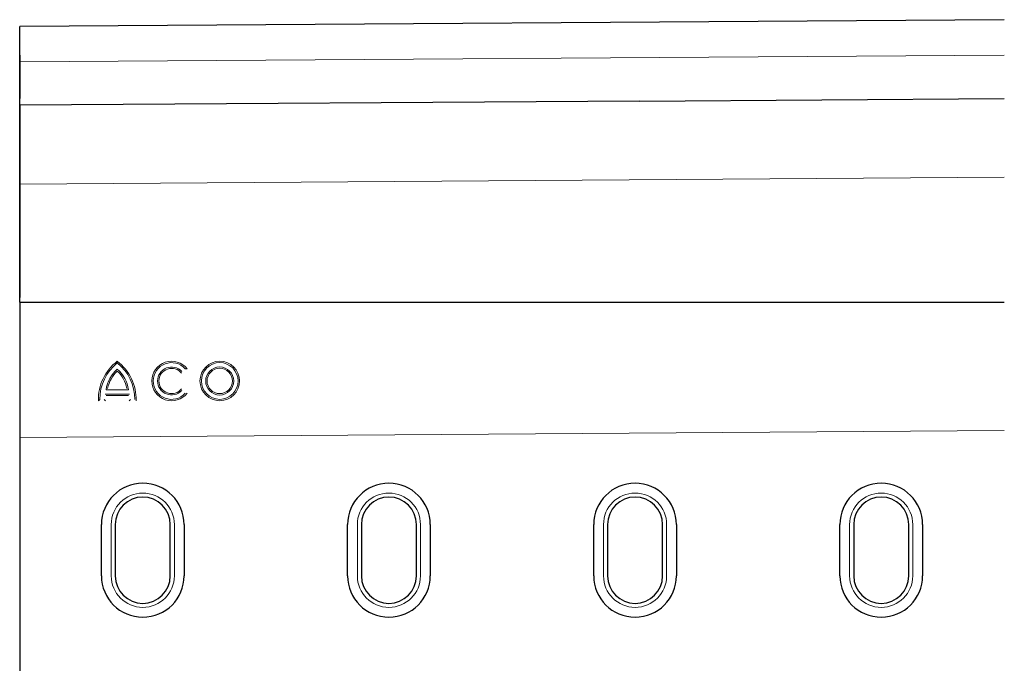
# Model space of a CAD drawing. Header units: metres. Extents: x 232680 to 233262, y 554200 to 554550.
# Tile 38 of 254: x 232746.125 to 232746.625, y 554425.946 to 554426.273. Entities that reach past the tile are written whole.
import ezdxf

# ---------------------------------------------------------------- set-up
doc = ezdxf.new("R2010")
doc.units = ezdxf.units.M
doc.linetypes.add('NLCS-HIDDEN', pattern=[4, 2, -2])
for name, color, linetype, lineweight in [('ACO constructie 035', 7, 'Continuous', 35), ('ACO tekst', 251, 'Continuous', 9), ('ACO verborgen', 251, 'NLCS-HIDDEN', 13)]:
    doc.layers.add(name, color=color, linetype=linetype, lineweight=lineweight)

msp = doc.modelspace()

# ---------------------------------------------------------------- linework, layer by layer
at = {"layer": 'ACO constructie 035', "color": 7, "linetype": 'Continuous', "lineweight": 30}
for p, q in [((232746.6251785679, 554426.273154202), (232746.1251785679, 554426.2696819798)), ((232746.1251785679, 554426.2517010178), (232746.1251785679, 554426.2696819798)), ((232746.4399217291, 554426.2318676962), (232746.1251785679, 554426.2296819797)), ((232746.1251785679, 554426.2296819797), (232746.1251785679, 554426.1321749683)), ((232746.4399217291, 554426.2318676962), (232746.6251785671, 554426.2331542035)), ((232746.1251785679, 554426.1296819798), (232746.1251785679, 554425.7496819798)), ((232746.1251785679, 554426.1296819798), (232746.6251785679, 554426.1296819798)), ((232746.1666793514, 554425.9907819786), (232746.1666793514, 554426.0167819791)), ((232746.1736905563, 554426.0167819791), (232746.1736905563, 554425.9907819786)), ((232746.2016665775, 554425.9907819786), (232746.2016665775, 554426.0167819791)), ((232746.2086793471, 554426.0167819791), (232746.2086793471, 554425.9907819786)), ((232746.2916801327, 554425.9907819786), (232746.2916801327, 554426.0167819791)), ((232746.2986913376, 554426.0167819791), (232746.2986913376, 554425.9907819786)), ((232746.3266673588, 554425.9907819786), (232746.3266673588, 554426.0167819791)), ((232746.3336801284, 554426.0167819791), (232746.3336801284, 554425.9907819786)), ((232746.4166793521, 554425.9907819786), (232746.4166793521, 554426.0167819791)), ((232746.4236905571, 554426.0167819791), (232746.4236905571, 554425.9907819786)), ((232746.4516665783, 554425.9907819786), (232746.4516665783, 554426.0167819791)), ((232746.4586793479, 554426.0167819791), (232746.4586793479, 554425.9907819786)), ((232746.5416801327, 554425.9907819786), (232746.5416801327, 554426.0167819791)), ((232746.5486913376, 554426.0167819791), (232746.5486913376, 554425.9907819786)), ((232746.5766673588, 554425.9907819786), (232746.5766673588, 554426.0167819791)), ((232746.5836801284, 554426.0167819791), (232746.5836801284, 554425.9907819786))]:
    msp.add_line(p, q, dxfattribs=at)
for centre, radius, start, end in [((232746.1876793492, 554426.0167819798), 0.02100000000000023, 0, 180), ((232746.3126801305, 554426.0167819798), 0.02100000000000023, 0, 180), ((232746.43767935, 554426.0167819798), 0.02100000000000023, 0, 180), ((232746.5626801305, 554426.0167819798), 0.02100000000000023, 0, 180), ((232746.1876785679, 554426.0167819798), 0.01398801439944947, 0, 180), ((232746.3126793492, 554426.0167819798), 0.01398801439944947, 0, 180), ((232746.4376785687, 554426.0167819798), 0.01398801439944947, 0, 180), ((232746.5626793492, 554426.0167819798), 0.01398801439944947, 0, 180), ((232746.1876793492, 554425.9907819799), 0.02100000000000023, 180, 0), ((232746.1876785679, 554425.9907819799), 0.01398801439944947, 180, 0), ((232746.3126801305, 554425.9907819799), 0.02100000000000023, 180, 0), ((232746.3126793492, 554425.9907819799), 0.01398801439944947, 180, 0), ((232746.43767935, 554425.9907819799), 0.02100000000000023, 180, 0), ((232746.4376785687, 554425.9907819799), 0.01398801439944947, 180, 0), ((232746.5626801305, 554425.9907819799), 0.02100000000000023, 180, 0), ((232746.5626793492, 554425.9907819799), 0.01398801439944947, 180, 0)]:
    msp.add_arc(centre, radius, start, end, dxfattribs=at)
for points, knots in [([(232746.1251785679, 554426.25517324), (232746.1251785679, 554426.2533978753), (232746.1251785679, 554426.2517226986), (232746.1251785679, 554426.2485706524), (232746.1251785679, 554426.247093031), (232746.1251785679, 554426.2443414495), (232746.1251785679, 554426.2430755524), (232746.1251785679, 554426.2413399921), (232746.1251785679, 554426.2407887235), (232746.1251785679, 554426.2397408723), (232746.1251785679, 554426.2392436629), (232746.1251785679, 554426.2369028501), (232746.1251785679, 554426.2355075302), (232746.1251785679, 554426.2336332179), (232746.1251785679, 554426.2331542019), (232746.1251785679, 554426.2331542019)], [0, 0, 0, 0, 0.1250000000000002, 0.1250000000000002, 0.2500000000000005, 0.2500000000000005, 0.3750000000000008, 0.3750000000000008, 0.4375000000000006, 0.4375000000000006, 0.5000000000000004, 0.5000000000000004, 0.7500000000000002, 0.7500000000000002, 1, 1, 1, 1]), ([(232746.1251785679, 554426.2296819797), (232746.1251785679, 554426.2296819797), (232746.1251785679, 554426.230164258), (232746.1251785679, 554426.2320528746), (232746.1251785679, 554426.2334597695), (232746.1251785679, 554426.2372362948), (232746.1251785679, 554426.2395521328), (232746.1251785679, 554426.245003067), (232746.1251785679, 554426.2481381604), (232746.1251785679, 554426.2517010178)], [0, 0, 0, 0, 0.25, 0.25, 0.5, 0.5, 0.75, 0.75, 1, 1, 1, 1]), ([(232746.1251785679, 554426.2296819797), (232746.1251785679, 554426.2296819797), (232746.1251785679, 554426.230164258), (232746.1251785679, 554426.2320528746), (232746.1251785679, 554426.2334597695), (232746.1251785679, 554426.2372362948), (232746.1251785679, 554426.2395521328), (232746.1251785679, 554426.245003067), (232746.1251785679, 554426.2481381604), (232746.1251785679, 554426.2517010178)], [0, 0, 0, 0, 0.25, 0.25, 0.5, 0.5, 0.75, 0.75, 1, 1, 1, 1]), ([(232746.1251785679, 554426.129710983), (232746.1251785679, 554426.129707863), (232746.1251785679, 554426.1296983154), (232746.1251785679, 554426.1302784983), (232746.1251785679, 554426.1316119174), (232746.1251785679, 554426.1367667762), (232746.1251785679, 554426.1454423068), (232746.1251785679, 554426.1576452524), (232746.1251785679, 554426.1697441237), (232746.1251785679, 554426.1809575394), (232746.1251785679, 554426.191143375), (232746.1251785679, 554426.2002908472), (232746.1251785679, 554426.2083621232), (232746.1251785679, 554426.2153194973), (232746.1251785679, 554426.2212590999), (232746.1251785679, 554426.2261046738), (232746.1251785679, 554426.2292966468), (232746.1251785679, 554426.2312545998), (232746.1251785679, 554426.2323863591), (232746.1251785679, 554426.2330675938), (232746.1251785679, 554426.2332043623), (232746.1251785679, 554426.2331379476), (232746.1251785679, 554426.2331636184), (232746.1251785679, 554426.2331443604), (232746.1251785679, 554426.2331500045), (232746.1251785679, 554426.2331542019)], [0, 0, 0, 0, 0.002330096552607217, 0.007130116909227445, 0.01183027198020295, 0.01678316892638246, 0.04643256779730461, 0.08371898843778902, 0.1212340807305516, 0.1588644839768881, 0.1967281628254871, 0.2341996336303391, 0.2718440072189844, 0.3096050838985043, 0.3468435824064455, 0.3862365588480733, 0.4257631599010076, 0.449778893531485, 0.4738247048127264, 0.4979613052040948, 0.522128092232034, 0.5706083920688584, 0.6181760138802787, 0.7160492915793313, 1, 1, 1, 1])]:
    msp.add_open_spline(points, degree=3, knots=knots, dxfattribs=at)
at = {"layer": 'ACO tekst'}
for p, q in [((232746.6251785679, 554426.2551732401), (232746.1251785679, 554426.2517010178)), ((232746.1690219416, 554426.0852420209), (232746.1804490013, 554426.0852420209)), ((232746.1685213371, 554426.0830234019), (232746.1809496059, 554426.0830234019)), ((232746.1690285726, 554426.0823305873), (232746.1804423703, 554426.0823305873)), ((232746.1716487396, 554426.0167819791), (232746.1716487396, 554425.9907819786)), ((232746.2037099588, 554425.9907819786), (232746.2037099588, 554426.0167819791)), ((232746.2966495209, 554426.0167819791), (232746.2966495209, 554425.9907819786)), ((232746.3287107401, 554425.9907819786), (232746.3287107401, 554426.0167819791)), ((232746.4216487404, 554426.0167819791), (232746.4216487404, 554425.9907819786)), ((232746.4537099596, 554425.9907819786), (232746.4537099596, 554426.0167819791)), ((232746.5466495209, 554426.0167819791), (232746.5466495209, 554425.9907819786)), ((232746.5787107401, 554425.9907819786), (232746.5787107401, 554426.0167819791))]:
    msp.add_line(p, q, dxfattribs=at)
for radius in [0.01002222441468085, 0.009329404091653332, 0.007126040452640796, 0.006433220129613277]:
    msp.add_circle((232746.2267544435, 554426.0897042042), radius, dxfattribs=at)
for centre, radius, start, end in [((232746.1893483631, 554426.0804562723), 0.02418219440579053, 127.1775124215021, 181.8348730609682), ((232746.1601224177, 554426.0804562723), 0.02418219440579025, 358.1651269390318, 52.82248757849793), ((232746.2023055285, 554426.0897042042), 0.0100299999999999, 37.50000096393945, 322.4999990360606), ((232746.1893483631, 554426.0804562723), 0.02348937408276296, 128.4703750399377, 180.1987295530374), ((232746.1861165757, 554426.082645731), 0.01729066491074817, 131.1644531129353, 171.3640613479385), ((232746.1861165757, 554426.082645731), 0.01659784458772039, 133.290510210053, 168.570335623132), ((232746.1601224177, 554426.0804562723), 0.02348937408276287, 359.8012704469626, 51.52962496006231), ((232746.163354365, 554426.082645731), 0.01729066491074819, 8.635938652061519, 48.83554688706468), ((232746.163354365, 554426.082645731), 0.01659784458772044, 11.42966437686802, 46.70948978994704), ((232746.2023055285, 554426.0897042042), 0.00933717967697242, 41.75526660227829, 318.2447333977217), ((232746.2023055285, 554426.0897042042), 0.007104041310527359, 43.09665618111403, 316.903343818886), ((232746.2023055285, 554426.0897042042), 0.006411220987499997, 37.50000096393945, 322.4999990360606), ((232746.1876793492, 554426.0167819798), 0.01603060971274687, 0, 180), ((232746.3126801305, 554426.0167819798), 0.01603060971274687, 0, 180), ((232746.43767935, 554426.0167819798), 0.01603060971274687, 0, 180), ((232746.5626801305, 554426.0167819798), 0.01603060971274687, 0, 180), ((232746.1876793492, 554425.9907819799), 0.01603060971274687, 180, 0), ((232746.3126801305, 554425.9907819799), 0.01603060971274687, 180, 0), ((232746.43767935, 554425.9907819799), 0.01603060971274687, 180, 0), ((232746.5626801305, 554425.9907819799), 0.01603060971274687, 180, 0)]:
    msp.add_arc(centre, radius, start, end, dxfattribs=at)
for points in [[(232746.1747353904, 554426.0988468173), (232746.1747353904, 554426.0991408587), (232746.1747353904, 554426.0994331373), (232746.1747353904, 554426.0997238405)], [(232746.1747353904, 554426.0988468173), (232746.1747353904, 554426.0991408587), (232746.1747353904, 554426.0994331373), (232746.1747353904, 554426.0997238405)], [(232746.209271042, 554426.0959223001), (232746.2096062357, 554426.0958907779), (232746.2099365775, 554426.0958530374), (232746.2102628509, 554426.0958100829)], [(232746.209271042, 554426.0959223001), (232746.2096062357, 554426.0958907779), (232746.2099365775, 554426.0958530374), (232746.2102628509, 554426.0958100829)], [(232746.1658591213, 554426.080374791), (232746.1656296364, 554426.0801445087), (232746.1654028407, 554426.0799135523), (232746.1651785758, 554426.0796819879)], [(232746.1658591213, 554426.080374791), (232746.1656296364, 554426.0801445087), (232746.1654028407, 554426.0799135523), (232746.1651785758, 554426.0796819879)], [(232746.1679965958, 554426.0803747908), (232746.1682159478, 554426.0801423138), (232746.1684412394, 554426.0799112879), (232746.1686735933, 554426.0796819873)], [(232746.1679965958, 554426.0803747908), (232746.1682159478, 554426.0801423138), (232746.1684412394, 554426.0799112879), (232746.1686735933, 554426.0796819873)], [(232746.1814743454, 554426.0803747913), (232746.1812549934, 554426.0801423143), (232746.1810297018, 554426.0799112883), (232746.1807973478, 554426.0796819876)], [(232746.1814743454, 554426.0803747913), (232746.1812549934, 554426.0801423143), (232746.1810297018, 554426.0799112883), (232746.1807973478, 554426.0796819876)]]:
    msp.add_open_spline(points, degree=3, dxfattribs=at)
at = {"layer": 'ACO verborgen'}
for p, q in [((232746.1251785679, 554426.1896819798), (232746.6251785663, 554426.1931542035)), ((232746.1251785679, 554426.0610314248), (232746.6251785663, 554426.0645036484))]:
    msp.add_line(p, q, dxfattribs=at)

doc.saveas('drawing.dxf')
